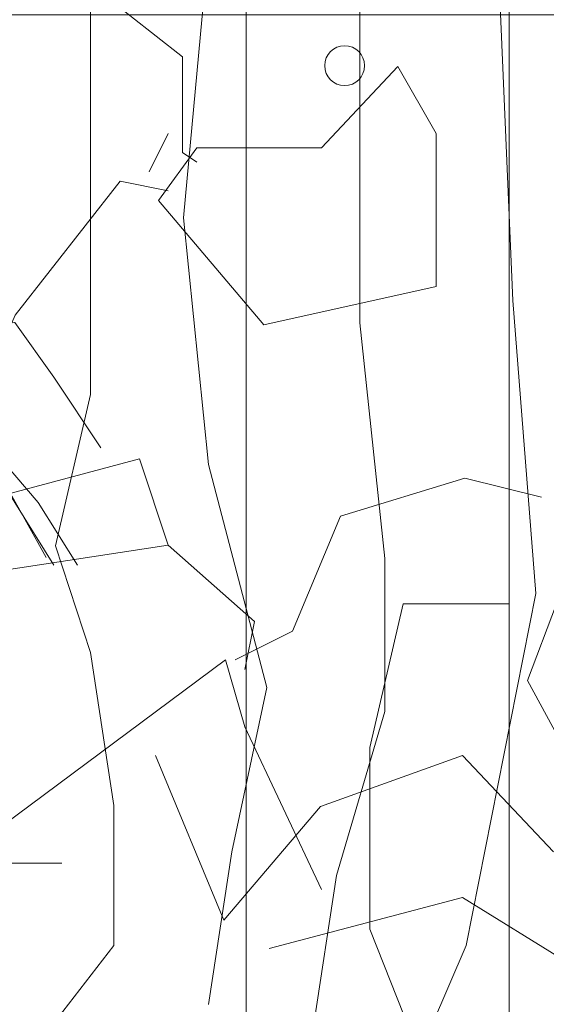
# Model space of a CAD drawing. Header units: millimetres. Extents: x 16698 to 93787, y -21104 to 39413.
# Tile 102 of 256: x 24637 to 24648, y 9758 to 9779. Entities that reach past the tile are written whole.
import ezdxf

# ---------------------------------------------------------------- set-up
doc = ezdxf.new("R2010")
doc.units = ezdxf.units.MM
doc.layers.add('_MODUS - zielen', color=66, linetype='Continuous', lineweight=9)
doc.layers.add('Hatch', color=4, linetype='Continuous', lineweight=5)

msp = doc.modelspace()

# ---------------------------------------------------------------- hatches: boundary and pattern name
at = {"layer": 'Hatch', "ltscale": 2, "true_color": 0xc7c7c7}
h = msp.add_hatch(dxfattribs=at)
h.set_pattern_fill('GRATE', color=9, scale=7, angle=90)
h.paths.add_polyline_path([(24866.08516, 9993.23322), (25012.58516, 9993.23322), (25012.58516, 9747.23322), (24548.33412, 9747.23322), (24548.33412, 9824.23322), (24866.08516, 9824.23322)])

# ---------------------------------------------------------------- linework, layer by layer
at = {"layer": '_MODUS - zielen', "transparency": 33554687}
for p, q in [((24640.65485, 9774.72736, -6681.00084), (24641.67736, 9785.65808, -6681.00084)), ((24647.60794, 9772.97963, -6681.00084), (24647.11713, 9784.41393, -6681.00084)), ((24644.3768, 9772.50567, -6681.00084), (24644.3768, 9784.14733, -6681.00084)), ((24638.69162, 9770.99492, -6681.00084), (24638.69162, 9783.67337, -6681.00084)), ((24641.18656, 9769.51379, -6681.00084), (24640.65485, 9774.72736, -6681.00084)), ((24648.09875, 9766.78852, -6681.00084), (24647.60794, 9772.97963, -6681.00084)), ((24644.90851, 9767.52908, -6681.00084), (24644.3768, 9772.50567, -6681.00084)), ((24637.95541, 9767.79568, -6681.00084), (24638.69162, 9770.99492, -6681.00084)), ((24642.41357, 9764.8038, -6681.00084), (24641.18656, 9769.51379, -6681.00084)), ((24638.69162, 9765.54437, -6681.00084), (24637.95541, 9767.79568, -6681.00084)), ((24644.90851, 9764.30022, -6681.00084), (24644.90851, 9767.52908, -6681.00084)), ((24646.62633, 9759.35326, -6681.00084), (24648.09875, 9766.78852, -6681.00084)), ((24639.18243, 9762.31551, -6681.00084), (24638.69162, 9765.54437, -6681.00084)), ((24641.67736, 9761.33797, -6681.00084), (24642.41357, 9764.8038, -6681.00084)), ((24643.88599, 9760.83438, -6681.00084), (24644.90851, 9764.30022, -6681.00084)), ((24640.06679, 9763.37291, -6681.00084), (24641.50679, 9759.89291, -6681.00084)), ((24643.54679, 9762.29291, -6681.00084), (24646.54679, 9763.37291, -6681.00084)), ((24646.54679, 9763.37291, -6681.00084), (24648.46679, 9761.33291, -6681.00084)), ((24639.18243, 9759.35326, -6681.00084), (24639.18243, 9762.31551, -6681.00084)), ((24641.50679, 9759.89291, -6681.00084), (24643.54679, 9762.29291, -6681.00084)), ((24641.18656, 9758.10911, -6681.00084), (24641.67736, 9761.33797, -6681.00084)), ((24643.39519, 9757.60552, -6681.00084), (24643.88599, 9760.83438, -6681.00084)), ((24646.54679, 9760.37291, -6681.00084), (24642.46679, 9759.29291, -6681.00084)), ((24649.06679, 9758.81291, -6681.00084), (24646.54679, 9760.37291, -6681.00084)), ((24637.46461, 9757.13156, -6681.00084), (24639.18243, 9759.35326, -6681.00084)), ((24644.90851, 9755.38383, -6681.00084), (24646.62633, 9759.35326, -6681.00084))]:
    msp.add_line(p, q, dxfattribs=at)
at = {"layer": '_MODUS - zielen', "transparency": 33554687, "elevation": -6681.00084}
for points in [[(24637.30171, 9782.97411), (24637.30171, 9780.75072), (24640.6358, 9778.12313), (24640.6358, 9776.10184), (24640.93928, 9775.89974)], [(24640.93928, 9776.20283), (24643.56701, 9776.20283), (24645.18382, 9777.92089), (24645.99276, 9776.50605), (24645.99276, 9773.27215), (24642.35413, 9772.46361), (24640.1314, 9775.0912), (24640.93928, 9776.20283)], [(24640.33337, 9776.50605), (24639.92837, 9775.69764)], [(24640.33337, 9775.2933), (24639.32246, 9775.49541), (24637.09868, 9772.66571), (24636.39126, 9771.04863), (24636.39126, 9768.21894), (24636.08883, 9767.4104)], [(24634.44652, 9771.52299), (24633.95013, 9772.51577), (24635.77023, 9772.68124), (24637.09393, 9772.51577), (24637.92125, 9771.35753), (24638.91403, 9769.86836)], [(24633.45374, 9769.04104), (24632.79189, 9770.03382), (24634.61198, 9770.19929), (24636.10115, 9770.19929), (24636.92847, 9769.04104), (24637.75579, 9767.55187)], [(24635.27384, 9770.19929), (24636.59754, 9769.86836), (24637.59033, 9768.71011), (24638.41764, 9767.38641)], [(24636.26662, 9770.03382), (24637.09393, 9768.71011), (24637.92125, 9767.38641)], [(24636.69474, 9768.82524), (24639.7264, 9769.63378), (24640.33337, 9767.81473)], [(24648.21549, 9768.82524), (24646.59867, 9769.22958), (24643.97095, 9768.42104), (24642.9611, 9765.99568), (24641.74822, 9765.38938)], [(24641.95019, 9765.18714), (24642.15216, 9766.19778), (24640.33337, 9767.81473), (24635.07792, 9767.00619), (24634.26899, 9766.39989)], [(24647.5184, 9766.57268), (24645.29567, 9766.57268), (24644.58825, 9763.54088), (24644.58825, 9759.70055), (24646.91249, 9753.83879), (24648.12536, 9751.81764), (24649.54021, 9755.65798), (24650.55112, 9760.10475), (24647.92339, 9764.95573), (24648.5293, 9766.57268), (24648.73127, 9766.57268)], [(24643.56701, 9760.5384), (24641.95019, 9763.9744), (24641.54625, 9765.38938), (24634.47096, 9760.13406), (24633.86505, 9760.13406)], [(24633.12281, 9753.15655), (24633.12281, 9753.98387), (24634.61198, 9755.47304), (24634.77745, 9756.96221), (24634.61198, 9758.12045), (24636.26662, 9759.60962), (24636.76301, 9761.0988), (24638.08672, 9761.0988)]]:
    msp.add_lwpolyline(points, dxfattribs=at)
at = {"layer": '_MODUS - zielen', "transparency": 33554687}
msp.add_lwpolyline([(24643.63753, 9777.93842, 1), (24644.47907, 9777.93842, 1)], format="xyb", close=True, dxfattribs=at)

doc.saveas('drawing.dxf')
